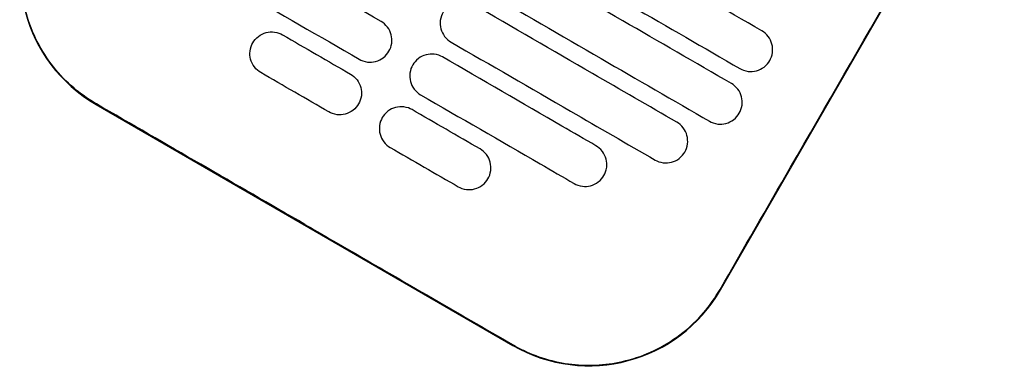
# Model space of a CAD drawing. Header units: metres. Extents: x 15.7 to 54.8, y -39.7 to 1.1.
# Tile 56 of 256: x 16.6123 to 16.8067, y -23.6068 to -23.5384. Entities that reach past the tile are written whole.
import ezdxf

# ---------------------------------------------------------------- set-up
doc = ezdxf.new("R2010")
doc.units = ezdxf.units.M
doc.header["$MEASUREMENT"] = 0
doc.layers.add('2D', color=252, linetype='Continuous')

# ---------------------------------------------------------------- blocks, each defined once
blk = doc.blocks.new('2D_QYOS_100_PUERTA_2')
for p, q in [((0.4337226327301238, -0.8069439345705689), (0.4897454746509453, -0.709962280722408)), ((0.3104780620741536, -0.7703956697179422), (0.3927392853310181, -0.8179150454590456))]:
    blk.add_line(p, q)
for centre, radius, start, end in [((0.325484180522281, -0.744418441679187), 0.02999999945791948, 149.9865060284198, 239.9865053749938), ((0.4077454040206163, -0.7919378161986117), 0.03000000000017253, 239.9865061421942, 329.98650614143)]:
    blk.add_arc(centre, radius, start, end)
for points, knots in [([(0.4336278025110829, -0.806889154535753), (0.4381832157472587, -0.7989960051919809), (0.4429174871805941, -0.7907947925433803), (0.4615689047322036, -0.7584922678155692), (0.4756064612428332, -0.7341972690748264), (0.4896506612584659, -0.7099075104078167)], [-3.181379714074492, -3.181379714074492, -3.181379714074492, -3.181379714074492, -2.673929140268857, -2.673929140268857, -1.133377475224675, -1.133377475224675, -1.133377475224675, -1.133377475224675]), ([(0.3105334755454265, -0.7702997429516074), (0.3104750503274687, -0.7702660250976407), (0.3104167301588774, -0.7702321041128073), (0.3069442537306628, -0.7681966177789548), (0.3039613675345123, -0.7655366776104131), (0.2992108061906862, -0.7592160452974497), (0.2974873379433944, -0.7556197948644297), (0.2956272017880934, -0.7483127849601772), (0.2953758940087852, -0.7447015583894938), (0.2960976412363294, -0.7381857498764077), (0.296860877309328, -0.7353039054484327), (0.298497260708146, -0.7315127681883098), (0.2990202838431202, -0.7304728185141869), (0.2996017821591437, -0.7294671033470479)], [8.273298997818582, 8.273298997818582, 8.273298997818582, 8.273298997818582, 8.293543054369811, 8.293543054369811, 9.480860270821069, 9.480860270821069, 10.66562285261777, 10.66562285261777, 11.74288032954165, 11.74288032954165, 12.63233381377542, 12.63233381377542, 12.98167345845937, 12.98167345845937, 12.98167345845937, 12.98167345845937]), ([(0.4418679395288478, -0.7558695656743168), (0.4347236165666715, -0.7517425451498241), (0.4275791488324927, -0.7476154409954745), (0.4125668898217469, -0.7389433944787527), (0.4046990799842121, -0.7343984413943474), (0.3968312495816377, -0.7298534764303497)], [0.9499979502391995, 0.9499979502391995, 0.9499979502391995, 0.9499979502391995, 3.42532003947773, 3.42532003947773, 6.151188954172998, 6.151188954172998, 6.151188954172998, 6.151188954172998]), ([(0.3667106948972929, -0.7540287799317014), (0.3588430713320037, -0.7494839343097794), (0.3509754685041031, -0.7449391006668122), (0.3408701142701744, -0.7391015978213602), (0.3386322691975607, -0.7378088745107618), (0.3363944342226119, -0.7365161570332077)], [0.6994519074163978, 0.6994519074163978, 0.6994519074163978, 0.6994519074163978, 3.425249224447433, 3.425249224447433, 4.200582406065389, 4.200582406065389, 4.200582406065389, 4.200582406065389]), ([(0.3925294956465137, -0.7373002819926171), (0.4003973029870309, -0.7418452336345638), (0.4082650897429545, -0.746390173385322), (0.4232773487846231, -0.7550622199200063), (0.4304218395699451, -0.7591893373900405), (0.4375661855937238, -0.7633163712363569)], [0.6994519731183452, 0.6994519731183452, 0.6994519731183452, 0.6994519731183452, 3.425312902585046, 3.425312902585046, 5.900642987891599, 5.900642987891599, 5.900642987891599, 5.900642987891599]), ([(0.4358654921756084, -0.7662604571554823), (0.4287211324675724, -0.7621334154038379), (0.4215766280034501, -0.7580062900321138), (0.4065643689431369, -0.7493342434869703), (0.3986965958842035, -0.7447893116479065), (0.3908288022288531, -0.7402443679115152)], [0.9499726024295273, 0.9499726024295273, 0.9499726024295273, 0.9499726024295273, 3.425307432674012, 3.425307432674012, 6.151163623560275, 6.151163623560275, 6.151163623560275, 6.151163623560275]), ([(0.3320926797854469, -0.7439629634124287), (0.3343306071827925, -0.7452557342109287), (0.336568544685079, -0.7465485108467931), (0.3466738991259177, -0.7523860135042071), (0.3545414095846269, -0.7569307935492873), (0.3624089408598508, -0.7614755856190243)], [2.649852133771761, 2.649852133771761, 2.649852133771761, 2.649852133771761, 3.425217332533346, 3.425217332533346, 6.150982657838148, 6.150982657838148, 6.150982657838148, 6.150982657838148]), ([(0.3865270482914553, -0.7476911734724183), (0.3943947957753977, -0.7522360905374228), (0.4022625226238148, -0.756780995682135), (0.4172747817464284, -0.7654530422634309), (0.4244193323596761, -0.7695801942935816), (0.4315637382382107, -0.7737072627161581)], [0.699451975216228, 0.699451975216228, 0.699451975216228, 0.699451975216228, 3.425292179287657, 3.425292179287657, 5.900643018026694, 5.900643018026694, 5.900643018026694, 5.900643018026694]), ([(0.4251005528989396, -0.773900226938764), (0.4195435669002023, -0.7706901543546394), (0.4139865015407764, -0.7674800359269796), (0.4005617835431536, -0.7597250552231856), (0.3926940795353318, -0.7551801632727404), (0.3848263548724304, -0.7506352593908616)], [1.499949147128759, 1.499949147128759, 1.499949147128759, 1.499949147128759, 3.425283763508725, 3.425283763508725, 6.151116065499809, 6.151116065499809, 6.151116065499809, 6.151116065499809]), ([(0.3682784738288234, -0.759900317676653), (0.3685223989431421, -0.7594780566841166), (0.3687422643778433, -0.7589265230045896), (0.368890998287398, -0.7577379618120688), (0.3688544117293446, -0.7571851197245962), (0.3685730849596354, -0.756110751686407), (0.3683209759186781, -0.7555936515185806), (0.3675930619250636, -0.7546389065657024), (0.3671356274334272, -0.7542742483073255), (0.3667106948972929, -0.7540287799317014)], [-0.5554159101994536, -0.5554159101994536, -0.5554159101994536, -0.5554159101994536, -0.4045715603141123, -0.4045715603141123, -0.2782735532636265, -0.2782735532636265, -0.1472210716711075, -0.1472210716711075, 0, 0, 0, 0]), ([(0.3789568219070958, -0.75221052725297), (0.3787128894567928, -0.7526328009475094), (0.3784930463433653, -0.7531843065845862), (0.3783442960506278, -0.7543728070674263), (0.3783808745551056, -0.7549256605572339), (0.3786621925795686, -0.7560000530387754), (0.3789143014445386, -0.756517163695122), (0.379642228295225, -0.7574719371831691), (0.3800996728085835, -0.7578365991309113), (0.3805246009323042, -0.7580820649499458)], [-0.5553838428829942, -0.5553838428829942, -0.5553838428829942, -0.5553838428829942, -0.4045625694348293, -0.4045625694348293, -0.278268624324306, -0.278268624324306, -0.1472195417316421, -0.1472195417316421, 0, 0, 0, 0]), ([(0.3414076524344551, -0.7582362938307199), (0.3416530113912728, -0.75781155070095), (0.342018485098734, -0.7573518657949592), (0.3429773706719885, -0.7566208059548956), (0.3434958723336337, -0.7563679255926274), (0.3445718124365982, -0.7560867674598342), (0.3451251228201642, -0.756050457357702), (0.3463058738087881, -0.7561994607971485), (0.346854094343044, -0.7564166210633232), (0.3472771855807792, -0.7566610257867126)], [0, 0, 0, 0, 0.1471601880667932, 0.1471601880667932, 0.2776775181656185, 0.2776775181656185, 0.4030818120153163, 0.4030818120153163, 0.5512680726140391, 0.5512680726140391, 0.5512680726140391, 0.5512680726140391]), ([(0.4434357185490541, -0.7617411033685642), (0.4436796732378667, -0.7613187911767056), (0.443899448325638, -0.7607673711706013), (0.4440482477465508, -0.759579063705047), (0.4440116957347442, -0.7590261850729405), (0.4437304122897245, -0.757951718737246), (0.4434783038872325, -0.7574345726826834), (0.4427503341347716, -0.756479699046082), (0.4422928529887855, -0.7561150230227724), (0.4418679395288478, -0.7558695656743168)], [-0.5552952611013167, -0.5552952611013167, -0.5552952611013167, -0.5552952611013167, -0.4045436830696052, -0.4045436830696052, -0.2782633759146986, -0.2782633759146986, -0.1472214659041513, -0.1472214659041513, 0, 0, 0, 0]), ([(0.3429754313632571, -0.7641078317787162), (0.3425504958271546, -0.7638623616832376), (0.3420930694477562, -0.7634977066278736), (0.3413651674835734, -0.7625429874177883), (0.3411130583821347, -0.7620258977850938), (0.3408317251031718, -0.7609515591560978), (0.3407951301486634, -0.7603987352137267), (0.340943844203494, -0.759210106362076), (0.3411637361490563, -0.7586585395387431), (0.3414076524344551, -0.7582362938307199)], [0, 0, 0, 0, 0.1472230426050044, 0.1472230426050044, 0.2782782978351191, 0.2782782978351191, 0.4045781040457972, 0.4045781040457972, 0.5554474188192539, 0.5554474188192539, 0.5554474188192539, 0.5554474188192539]), ([(0.3624089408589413, -0.7614755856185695), (0.3628320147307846, -0.7617199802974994), (0.3633802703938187, -0.7619371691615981), (0.3645610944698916, -0.762086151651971), (0.3651143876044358, -0.7620498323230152), (0.3661902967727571, -0.7617686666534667), (0.3667087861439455, -0.7615157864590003), (0.3676676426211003, -0.7607847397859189), (0.3680331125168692, -0.7603250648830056), (0.3682784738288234, -0.759900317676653)], [-0.5512943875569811, -0.5512943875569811, -0.5512943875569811, -0.5512943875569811, -0.4030832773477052, -0.4030832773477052, -0.2776787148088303, -0.2776787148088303, -0.1471598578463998, -0.1471598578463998, 0, 0, 0, 0]), ([(0.3805246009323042, -0.7580820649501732), (0.3883922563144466, -0.7626269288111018), (0.3962598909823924, -0.7671717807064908), (0.4096846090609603, -0.7749267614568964), (0.4152417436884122, -0.7781369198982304), (0.4207987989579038, -0.7813470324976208)], [0.6994519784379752, 0.6994519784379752, 0.6994519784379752, 0.6994519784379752, 3.425260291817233, 3.425260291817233, 5.350618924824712, 5.350618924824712, 5.350618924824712, 5.350618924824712]), ([(0.3788239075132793, -0.7610261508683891), (0.3784008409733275, -0.7607817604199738), (0.3778525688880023, -0.760564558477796), (0.3766717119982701, -0.7604155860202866), (0.3761184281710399, -0.7604519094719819), (0.3750425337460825, -0.7607330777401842), (0.3745240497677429, -0.7609859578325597), (0.3735652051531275, -0.761716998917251), (0.373199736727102, -0.7621766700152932), (0.3729543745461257, -0.762601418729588)], [-0.5513071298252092, -0.5513071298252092, -0.5513071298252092, -0.5513071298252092, -0.4030845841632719, -0.4030845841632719, -0.2776801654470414, -0.2776801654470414, -0.1471603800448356, -0.1471603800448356, 0, 0, 0, 0]), ([(0.4091401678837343, -0.7785387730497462), (0.4069023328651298, -0.7772460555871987), (0.4046644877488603, -0.7759533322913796), (0.3945591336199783, -0.7701158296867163), (0.3866915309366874, -0.7655709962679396), (0.3788239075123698, -0.7610261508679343)], [2.64991583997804, 2.64991583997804, 2.64991583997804, 2.64991583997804, 3.425249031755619, 3.425249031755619, 6.151046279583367, 6.151046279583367, 6.151046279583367, 6.151046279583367]), ([(0.4375661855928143, -0.7633163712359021), (0.4379892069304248, -0.7635607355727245), (0.4385375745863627, -0.7637780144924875), (0.4397186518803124, -0.7639269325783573), (0.4402719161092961, -0.7638905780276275), (0.4413477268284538, -0.7636093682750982), (0.4418661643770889, -0.7633564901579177), (0.4428248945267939, -0.7626254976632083), (0.4431903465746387, -0.762165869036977), (0.4434357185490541, -0.7617411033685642)], [-0.55142742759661, -0.55142742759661, -0.55142742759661, -0.55142742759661, -0.4031208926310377, -0.4031208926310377, -0.2776961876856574, -0.2776961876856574, -0.1471633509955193, -0.1471633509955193, 0, 0, 0, 0]), ([(0.3729543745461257, -0.762601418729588), (0.3727104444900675, -0.7630236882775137), (0.3724905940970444, -0.7635752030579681), (0.3723418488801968, -0.7647637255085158), (0.3723784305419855, -0.7653165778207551), (0.3726597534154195, -0.7663909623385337), (0.3729118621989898, -0.7669080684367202), (0.3736397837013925, -0.7678628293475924), (0.3740972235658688, -0.7682274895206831), (0.3745221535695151, -0.7684729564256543)], [-0.5553983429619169, -0.5553983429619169, -0.5553983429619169, -0.5553983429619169, -0.4045680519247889, -0.4045680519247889, -0.2782710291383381, -0.2782710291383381, -0.1472201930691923, -0.1472201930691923, 0, 0, 0, 0]), ([(0.3607082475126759, -0.7644196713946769), (0.3611331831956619, -0.7646651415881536), (0.3615906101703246, -0.7650297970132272), (0.362318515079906, -0.7659845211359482), (0.3625706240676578, -0.7665016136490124), (0.3628519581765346, -0.7675759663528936), (0.3628885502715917, -0.7681288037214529), (0.3627398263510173, -0.7693174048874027), (0.3625199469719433, -0.7698689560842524), (0.3622760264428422, -0.7702912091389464)], [0, 0, 0, 0, 0.1472221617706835, 0.1472221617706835, 0.2782773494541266, 0.2782773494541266, 0.4045795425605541, 0.4045795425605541, 0.5554397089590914, 0.5554397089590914, 0.5554397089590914, 0.5554397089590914]), ([(0.4374332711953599, -0.7721319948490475), (0.4376772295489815, -0.7717096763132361), (0.4378969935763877, -0.7711582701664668), (0.438045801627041, -0.7699699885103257), (0.4380092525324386, -0.769417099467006), (0.4377279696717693, -0.7683426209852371), (0.4374758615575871, -0.7678254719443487), (0.4367478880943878, -0.7668705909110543), (0.4362904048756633, -0.7665059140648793), (0.4358654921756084, -0.7662604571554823)], [-0.5552876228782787, -0.5552876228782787, -0.5552876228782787, -0.5552876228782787, -0.4045445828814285, -0.4045445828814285, -0.2782628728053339, -0.2782628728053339, -0.1472212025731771, -0.1472212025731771, 0, 0, 0, 0]), ([(0.3745221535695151, -0.7684729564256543), (0.3823896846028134, -0.7730177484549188), (0.3902571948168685, -0.7775625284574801), (0.4003625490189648, -0.7834000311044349), (0.4026004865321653, -0.7846928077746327), (0.4048384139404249, -0.7859855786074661)], [0.6994519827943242, 0.6994519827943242, 0.6994519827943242, 0.6994519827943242, 3.425217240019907, 3.425217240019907, 4.200582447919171, 4.200582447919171, 4.200582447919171, 4.200582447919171]), ([(0.3622760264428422, -0.7702912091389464), (0.3620306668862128, -0.7707159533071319), (0.3616651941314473, -0.7711756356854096), (0.3607063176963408, -0.7719066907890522), (0.360187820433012, -0.7721595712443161), (0.3591118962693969, -0.7724407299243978), (0.3585585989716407, -0.7724770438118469), (0.3573778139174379, -0.7723280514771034), (0.3568295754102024, -0.7721108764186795), (0.3564064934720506, -0.7718664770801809)], [0, 0, 0, 0, 0.1471605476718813, 0.1471605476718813, 0.2776781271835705, 0.2776781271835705, 0.4030803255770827, 0.4030803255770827, 0.5512777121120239, 0.5512777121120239, 0.5512777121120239, 0.5512777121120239]), ([(0.3728214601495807, -0.7714170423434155), (0.3723983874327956, -0.7711726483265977), (0.3718501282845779, -0.7709554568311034), (0.3706693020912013, -0.7708064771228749), (0.3701160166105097, -0.7708427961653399), (0.3690401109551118, -0.7711239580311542), (0.3685216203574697, -0.7713768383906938), (0.3675627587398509, -0.7721078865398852), (0.3671972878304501, -0.7725675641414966), (0.3669519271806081, -0.7729923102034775)], [-0.5512937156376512, -0.5512937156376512, -0.5512937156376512, -0.5512937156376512, -0.403081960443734, -0.403081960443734, -0.2776799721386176, -0.2776799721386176, -0.1471612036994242, -0.1471612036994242, 0, 0, 0, 0]), ([(0.3669519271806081, -0.7729923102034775), (0.3667080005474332, -0.7734145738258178), (0.3664881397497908, -0.7739661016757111), (0.3663394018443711, -0.7751546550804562), (0.3663759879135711, -0.7757075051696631), (0.3666573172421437, -0.7767818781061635), (0.3669094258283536, -0.7772989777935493), (0.3676373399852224, -0.7782537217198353), (0.3680947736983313, -0.7786183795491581), (0.368519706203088, -0.778863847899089)], [-0.5554177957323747, -0.5554177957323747, -0.5554177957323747, -0.5554177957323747, -0.4045750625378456, -0.4045750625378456, -0.2782741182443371, -0.2782741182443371, -0.1472210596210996, -0.1472210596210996, 0, 0, 0, 0]), ([(0.4315637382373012, -0.7737072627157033), (0.4319867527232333, -0.7739516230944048), (0.4325351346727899, -0.7741689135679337), (0.433716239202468, -0.7743178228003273), (0.4342694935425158, -0.7742814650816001), (0.4353452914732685, -0.7740002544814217), (0.4358637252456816, -0.7737473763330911), (0.4368224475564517, -0.7730163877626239), (0.437187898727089, -0.772556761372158), (0.4374332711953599, -0.7721319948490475)], [-0.5514377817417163, -0.5514377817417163, -0.5514377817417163, -0.5514377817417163, -0.4031216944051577, -0.4031216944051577, -0.2776978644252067, -0.2776978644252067, -0.1471642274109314, -0.1471642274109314, 0, 0, 0, 0]), ([(0.4266683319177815, -0.7797717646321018), (0.4269122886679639, -0.779349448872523), (0.4271320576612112, -0.778798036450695), (0.4272808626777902, -0.7776097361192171), (0.427244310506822, -0.7770568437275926), (0.4269630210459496, -0.7759823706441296), (0.426710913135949, -0.7754652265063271), (0.4259829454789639, -0.774510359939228), (0.4255254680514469, -0.7741456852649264), (0.4251005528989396, -0.773900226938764)], [-0.5553002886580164, -0.5553002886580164, -0.5553002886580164, -0.5553002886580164, -0.4045497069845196, -0.4045497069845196, -0.278263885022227, -0.278263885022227, -0.1472207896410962, -0.1472207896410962, 0, 0, 0, 0]), ([(0.3878203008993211, -0.7850472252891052), (0.3880642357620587, -0.7846249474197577), (0.3882840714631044, -0.7840734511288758), (0.3884328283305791, -0.782884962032), (0.3883962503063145, -0.7823320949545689), (0.388114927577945, -0.7812576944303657), (0.3878628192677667, -0.7807405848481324), (0.3871348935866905, -0.7797858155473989), (0.386677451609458, -0.7794211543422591), (0.3862525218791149, -0.7791756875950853)], [-0.5553938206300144, -0.5553938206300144, -0.5553938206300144, -0.5553938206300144, -0.4045732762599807, -0.4045732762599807, -0.2782728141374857, -0.2782728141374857, -0.1472210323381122, -0.1472210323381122, 0, 0, 0, 0]), ([(0.4107079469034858, -0.7844103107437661), (0.4109518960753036, -0.7839880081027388), (0.4111716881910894, -0.7834365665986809), (0.411320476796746, -0.7822481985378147), (0.4112839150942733, -0.7816953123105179), (0.4110026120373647, -0.7806208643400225), (0.4107505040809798, -0.7801037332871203), (0.4100225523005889, -0.7791489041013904), (0.4095650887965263, -0.7787842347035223), (0.4091401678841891, -0.7785387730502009)], [-0.5553352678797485, -0.5553352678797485, -0.5553352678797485, -0.5553352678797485, -0.4045593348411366, -0.4045593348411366, -0.2782669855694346, -0.2782669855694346, -0.1472205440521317, -0.1472205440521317, 0, 0, 0, 0]), ([(0.4207987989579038, -0.7813470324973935), (0.4212218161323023, -0.7815913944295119), (0.4217701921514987, -0.7818086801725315), (0.4229512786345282, -0.7819575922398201), (0.4235045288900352, -0.7819212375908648), (0.4245803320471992, -0.7816400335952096), (0.4250987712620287, -0.7813871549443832), (0.4260575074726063, -0.7806561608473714), (0.4264229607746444, -0.7801965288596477), (0.4266683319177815, -0.7797717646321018)], [-0.551424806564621, -0.551424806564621, -0.551424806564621, -0.551424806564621, -0.4031161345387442, -0.4031161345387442, -0.277696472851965, -0.277696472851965, -0.1471643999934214, -0.1471643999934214, 0, 0, 0, 0]), ([(0.3819507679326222, -0.7866224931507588), (0.3823738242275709, -0.7868668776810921), (0.3829221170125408, -0.787084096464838), (0.3841030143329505, -0.7872330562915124), (0.3846562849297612, -0.78719672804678), (0.3857321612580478, -0.786915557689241), (0.3862506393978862, -0.7866626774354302), (0.387209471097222, -0.7859316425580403), (0.3875749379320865, -0.7854719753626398), (0.3878203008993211, -0.7850472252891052)], [-0.5513268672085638, -0.5513268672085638, -0.5513268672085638, -0.5513268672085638, -0.4030891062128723, -0.4030891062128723, -0.2776845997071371, -0.2776845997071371, -0.147162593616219, -0.147162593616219, 0, 0, 0, 0]), ([(0.4048384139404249, -0.7859855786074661), (0.4052614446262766, -0.7862299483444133), (0.4058097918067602, -0.7864472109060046), (0.4069908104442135, -0.7865961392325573), (0.4075440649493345, -0.7865597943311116), (0.4086198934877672, -0.7862786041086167), (0.4091383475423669, -0.7860257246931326), (0.4100971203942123, -0.7852947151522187), (0.4104625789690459, -0.7848350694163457), (0.4107079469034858, -0.7844103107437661)], [-0.5513874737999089, -0.5513874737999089, -0.5513874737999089, -0.5513874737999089, -0.4031046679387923, -0.4031046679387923, -0.2776919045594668, -0.2776919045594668, -0.14716383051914, -0.14716383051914, 0, 0, 0, 0]), ([(0.3516690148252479, -0.7940509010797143), (0.3532919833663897, -0.7949884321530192), (0.3549149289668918, -0.7959260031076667), (0.3704292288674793, -0.804889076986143), (0.3818171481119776, -0.8114717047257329), (0.3927946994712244, -0.8178191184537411)], [-12.07147592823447, -12.07147592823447, -12.07147592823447, -12.07147592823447, -11.50918891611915, -11.50918891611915, -6.696301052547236, -6.696301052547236, -6.696301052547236, -6.696301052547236]), ([(0.3927946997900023, -0.8178191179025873), (0.3934541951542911, -0.8182004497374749), (0.3941288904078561, -0.8185569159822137), (0.3980226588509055, -0.8204266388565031), (0.40147707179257, -0.8213813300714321), (0.4086098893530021, -0.8220365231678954), (0.4122322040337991, -0.8217132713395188), (0.4195560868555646, -0.8196893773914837), (0.4231513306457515, -0.8178661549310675), (0.4292472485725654, -0.8130461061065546), (0.4317396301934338, -0.8101607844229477), (0.4336278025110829, -0.806889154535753)], [-8.208089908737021, -8.208089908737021, -8.208089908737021, -8.208089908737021, -7.978943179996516, -7.978943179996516, -6.912230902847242, -6.912230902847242, -5.830065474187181, -5.830065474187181, -4.632710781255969, -4.632710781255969, -3.498653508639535, -3.498653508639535, -3.498653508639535, -3.498653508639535])]:
    blk.add_open_spline(points, degree=3, knots=knots)
for points in [[(0.3472771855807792, -0.7566610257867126), (0.3517541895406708, -0.7592472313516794), (0.3562312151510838, -0.7618334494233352), (0.3607082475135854, -0.7644196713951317)], [(0.3564064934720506, -0.7718664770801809), (0.3519294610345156, -0.7692802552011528), (0.3474524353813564, -0.7666940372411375), (0.3429754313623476, -0.7641078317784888)], [(0.3516690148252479, -0.7940509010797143), (0.3379586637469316, -0.7861309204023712), (0.324246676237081, -0.7782137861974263), (0.3105334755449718, -0.77029974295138)], [(0.3862525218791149, -0.7791756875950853), (0.3817755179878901, -0.776589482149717), (0.3772984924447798, -0.7740032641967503), (0.3728214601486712, -0.7714170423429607)], [(0.368519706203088, -0.778863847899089), (0.3729967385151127, -0.7814500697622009), (0.3774737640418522, -0.784036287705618), (0.3819507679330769, -0.7866224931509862)]]:
    blk.add_open_spline(points, degree=3)

msp = doc.modelspace()

# ---------------------------------------------------------------- block references
at = {"layer": '2D'}
msp.add_blockref('2D_QYOS_100_PUERTA_2', (16.31695121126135, -22.78472712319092), dxfattribs=at)

doc.saveas('drawing.dxf')
